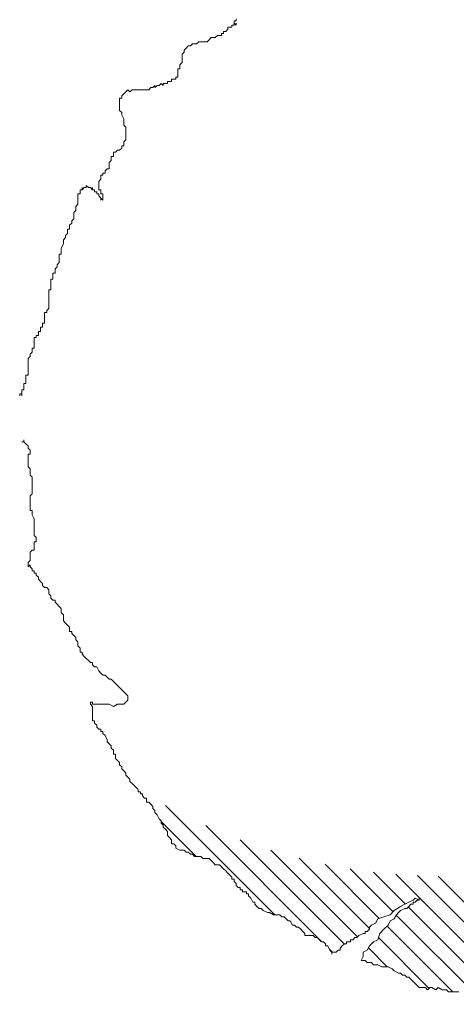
# Model space of a CAD drawing. Extents: x 12.9 to 34.2, y -51.7 to -4.
# Tile 72 of 75: x 28.8 to 29.5, y -7 to -5.3. Entities that reach past the tile are written whole.
import ezdxf

# ---------------------------------------------------------------- set-up
doc = ezdxf.new("R2010")
doc.units = 0
doc.header["$MEASUREMENT"] = 0
doc.layers.add('BLÄTTER', color=64, linetype='CONTINUOUS', lineweight=13)

msp = doc.modelspace()

# ---------------------------------------------------------------- linework, layer by layer
at = {"layer": 'BLÄTTER'}
for p, q in [((29.14226, -5.25467), (29.14226, -5.25103)), ((29.12769, -5.26925), (29.12769, -5.2656)), ((29.12769, -5.2656), (29.12769, -5.26925)), ((29.12769, -5.26925), (29.12769, -5.2656)), ((29.12769, -5.2656), (29.13133, -5.2656)), ((29.13133, -5.2656), (29.13497, -5.2656)), ((29.13497, -5.2656), (29.13497, -5.26196)), ((29.13497, -5.26196), (29.13862, -5.26196)), ((29.13862, -5.25832), (29.13862, -5.25467)), ((29.13862, -5.25467), (29.14226, -5.25467)), ((29.13862, -5.26196), (29.13862, -5.25832)), ((29.13862, -5.25832), (29.14226, -5.26196)), ((29.14226, -5.26196), (29.13862, -5.25832)), ((29.14226, -5.26196), (29.14226, -5.25832)), ((29.14226, -5.25832), (29.14226, -5.26196)), ((29.0949, -5.28746), (29.09854, -5.28382)), ((29.09854, -5.28382), (29.10583, -5.28382)), ((29.10583, -5.28382), (29.10947, -5.28018)), ((29.10947, -5.28018), (29.11311, -5.28018)), ((29.11311, -5.28018), (29.11676, -5.28018)), ((29.11676, -5.28018), (29.11676, -5.27653)), ((29.11676, -5.27653), (29.1204, -5.27653)), ((29.1204, -5.27653), (29.1204, -5.27289)), ((29.1204, -5.27289), (29.12404, -5.27289)), ((29.12404, -5.27289), (29.12769, -5.26925)), ((29.05118, -5.30568), (29.05482, -5.30204)), ((29.05482, -5.30204), (29.05846, -5.29839)), ((29.05846, -5.29839), (29.06211, -5.29839)), ((29.06211, -5.29839), (29.06575, -5.29475)), ((29.06575, -5.29475), (29.06939, -5.29475)), ((29.06939, -5.29475), (29.07304, -5.29475)), ((29.07304, -5.29475), (29.07668, -5.29111)), ((29.07668, -5.29111), (29.08397, -5.29111)), ((29.08397, -5.29111), (29.08761, -5.29111)), ((29.08761, -5.29111), (29.09125, -5.29111)), ((29.09125, -5.29111), (29.0949, -5.28746)), ((29.04753, -5.31297), (29.05118, -5.30932)), ((29.04753, -5.31661), (29.04753, -5.31297)), ((29.04753, -5.31297), (29.04753, -5.31661)), ((29.04753, -5.31661), (29.04753, -5.31297)), ((29.04753, -5.32025), (29.04753, -5.31661)), ((29.04753, -5.32754), (29.04753, -5.32025)), ((29.05118, -5.30932), (29.05118, -5.30568)), ((29.04389, -5.33118), (29.04753, -5.32754)), ((29.04389, -5.33483), (29.04389, -5.33118)), ((29.04389, -5.33847), (29.04389, -5.33483)), ((29.0366, -5.35669), (29.0366, -5.35304)), ((29.0366, -5.35304), (29.0366, -5.35669)), ((29.0366, -5.35669), (29.0366, -5.35304)), ((29.0366, -5.35304), (29.04025, -5.35304)), ((29.04025, -5.34576), (29.04025, -5.33847)), ((29.04025, -5.33847), (29.04389, -5.33847)), ((29.04025, -5.3494), (29.04025, -5.34576)), ((29.04025, -5.35304), (29.04025, -5.3494)), ((28.98924, -5.3749), (28.99288, -5.37126)), ((28.99288, -5.37126), (28.99653, -5.37126)), ((28.99653, -5.37126), (29.00017, -5.36762)), ((29.00017, -5.36762), (29.00017, -5.37126)), ((29.00017, -5.37126), (29.00381, -5.36762)), ((29.00381, -5.36762), (29.00746, -5.36762)), ((29.00746, -5.36762), (29.0111, -5.36397)), ((29.0111, -5.36397), (29.01474, -5.36762)), ((29.01474, -5.36762), (29.01474, -5.36397)), ((29.01474, -5.36397), (29.01839, -5.36397)), ((29.01839, -5.36397), (29.02203, -5.36397)), ((29.02203, -5.36397), (29.02203, -5.36033)), ((29.02203, -5.36033), (29.02203, -5.36397)), ((29.02203, -5.36397), (29.02203, -5.36033)), ((29.02203, -5.36033), (29.02567, -5.36033)), ((29.02567, -5.36033), (29.02932, -5.36033)), ((29.02932, -5.36033), (29.02932, -5.35669)), ((29.02932, -5.35669), (29.03296, -5.35669)), ((29.03296, -5.35669), (29.0366, -5.35669)), ((28.93823, -5.39312), (28.93823, -5.38948)), ((28.93823, -5.38948), (28.94188, -5.38948)), ((28.94188, -5.38583), (28.94552, -5.38219)), ((28.94188, -5.38948), (28.94188, -5.38583)), ((28.94552, -5.38219), (28.94916, -5.37855)), ((28.94916, -5.37855), (28.95281, -5.3749)), ((28.95281, -5.3749), (28.95645, -5.37855)), ((28.95645, -5.37855), (28.96009, -5.3749)), ((28.96009, -5.3749), (28.96738, -5.3749)), ((28.96738, -5.3749), (28.97102, -5.3749)), ((28.97102, -5.3749), (28.97467, -5.3749)), ((28.97467, -5.3749), (28.97831, -5.3749)), ((28.97831, -5.3749), (28.98195, -5.3749)), ((28.98195, -5.3749), (28.9856, -5.3749)), ((28.9856, -5.3749), (28.98924, -5.3749)), ((28.93823, -5.40041), (28.93823, -5.39312)), ((28.93823, -5.40405), (28.93823, -5.40041)), ((28.93823, -5.41134), (28.93823, -5.40405)), ((28.94188, -5.41498), (28.93823, -5.41134)), ((28.94188, -5.41862), (28.94188, -5.41498)), ((28.94552, -5.42591), (28.94188, -5.41862)), ((28.94552, -5.42955), (28.94552, -5.42591)), ((28.94552, -5.43684), (28.94552, -5.42955)), ((28.94916, -5.44048), (28.94552, -5.43684)), ((28.94916, -5.44413), (28.94916, -5.44048)), ((28.94916, -5.45141), (28.94916, -5.44413)), ((28.94916, -5.4587), (28.94916, -5.45141)), ((28.94188, -5.47692), (28.94188, -5.47327)), ((28.94188, -5.47327), (28.94552, -5.47327)), ((28.94552, -5.46599), (28.94916, -5.46234)), ((28.94552, -5.46963), (28.94552, -5.46599)), ((28.94552, -5.47327), (28.94552, -5.46963)), ((28.94916, -5.46234), (28.94916, -5.4587)), ((28.92366, -5.49878), (28.92366, -5.49149)), ((28.92366, -5.49149), (28.9273, -5.49149)), ((28.9273, -5.49149), (28.9273, -5.4842)), ((28.9273, -5.4842), (28.93095, -5.4842)), ((28.93095, -5.4842), (28.93459, -5.48056)), ((28.93459, -5.48056), (28.93823, -5.48056)), ((28.93823, -5.48056), (28.94188, -5.47692)), ((28.92002, -5.50242), (28.92366, -5.49878)), ((28.92002, -5.50606), (28.92002, -5.50242)), ((28.92002, -5.50971), (28.92002, -5.50606)), ((28.92002, -5.51335), (28.92002, -5.50971)), ((28.90544, -5.52792), (28.90544, -5.52428)), ((28.90544, -5.52428), (28.90909, -5.52428)), ((28.90909, -5.52428), (28.90909, -5.52064)), ((28.90909, -5.52064), (28.91273, -5.52064)), ((28.91273, -5.51699), (28.91637, -5.51335)), ((28.91273, -5.52064), (28.91273, -5.51699)), ((28.91637, -5.51335), (28.92002, -5.51335)), ((28.87994, -5.54614), (28.87994, -5.5425)), ((28.87994, -5.5425), (28.88358, -5.54614)), ((28.9018, -5.53521), (28.90544, -5.53157)), ((28.9018, -5.53885), (28.9018, -5.53521)), ((28.9018, -5.53521), (28.9018, -5.53885)), ((28.9018, -5.53885), (28.9018, -5.53521)), ((28.9018, -5.5425), (28.9018, -5.53885)), ((28.9018, -5.54614), (28.9018, -5.5425)), ((28.90544, -5.53157), (28.90544, -5.52792)), ((28.86537, -5.56071), (28.86537, -5.55707)), ((28.86537, -5.55707), (28.86901, -5.55707)), ((28.86537, -5.56436), (28.86537, -5.56071)), ((28.86901, -5.55343), (28.86901, -5.54978)), ((28.86901, -5.54978), (28.87265, -5.54978)), ((28.86901, -5.55707), (28.86901, -5.55343)), ((28.87265, -5.54978), (28.87265, -5.54614)), ((28.87265, -5.54614), (28.87265, -5.54978)), ((28.87265, -5.54978), (28.8763, -5.54614)), ((28.8763, -5.54614), (28.87994, -5.54614)), ((28.88358, -5.54614), (28.88723, -5.54614)), ((28.88723, -5.54614), (28.89087, -5.54978)), ((28.89087, -5.54978), (28.89087, -5.54614)), ((28.89087, -5.54614), (28.89087, -5.54978)), ((28.89087, -5.54978), (28.89451, -5.54978)), ((28.89451, -5.54978), (28.89451, -5.55343)), ((28.89451, -5.55343), (28.89816, -5.55343)), ((28.89816, -5.55343), (28.89816, -5.55707)), ((28.89816, -5.55707), (28.9018, -5.55707)), ((28.9018, -5.54978), (28.9018, -5.54614)), ((28.90544, -5.54978), (28.9018, -5.54978)), ((28.9018, -5.55707), (28.9018, -5.56071)), ((28.9018, -5.56071), (28.90544, -5.56436)), ((28.90544, -5.55343), (28.90544, -5.54978)), ((28.90544, -5.55707), (28.90544, -5.55343)), ((28.90909, -5.55707), (28.90544, -5.55707)), ((28.90909, -5.56436), (28.90909, -5.55707)), ((28.86172, -5.57893), (28.86537, -5.57529)), ((28.86172, -5.58257), (28.86172, -5.57893)), ((28.86537, -5.568), (28.86537, -5.56436)), ((28.86537, -5.57164), (28.86537, -5.568)), ((28.86537, -5.57529), (28.86537, -5.57164)), ((28.90544, -5.56436), (28.90544, -5.568)), ((28.90544, -5.568), (28.90544, -5.56436)), ((28.90544, -5.56436), (28.90909, -5.568)), ((28.90909, -5.568), (28.90909, -5.56436)), ((28.85808, -5.58986), (28.86172, -5.58622)), ((28.85808, -5.5935), (28.85808, -5.58986)), ((28.85808, -5.59715), (28.85808, -5.5935)), ((28.86172, -5.58622), (28.86172, -5.58257)), ((28.85079, -5.61172), (28.85444, -5.60808)), ((28.85079, -5.61536), (28.85079, -5.61172)), ((28.85444, -5.60443), (28.85808, -5.60079)), ((28.85444, -5.60808), (28.85444, -5.60443)), ((28.85808, -5.60079), (28.85808, -5.59715)), ((28.84351, -5.62994), (28.84715, -5.62629)), ((28.84351, -5.63358), (28.84351, -5.62994)), ((28.84715, -5.62265), (28.84715, -5.61901)), ((28.84715, -5.61901), (28.85079, -5.61901)), ((28.84715, -5.62629), (28.84715, -5.62265)), ((28.85079, -5.61901), (28.85079, -5.61536)), ((28.83622, -5.6518), (28.83986, -5.64451)), ((28.83986, -5.63722), (28.84351, -5.63358)), ((28.83986, -5.64087), (28.83986, -5.63722)), ((28.83986, -5.64451), (28.83986, -5.64087)), ((28.83258, -5.66637), (28.83258, -5.66273)), ((28.83258, -5.66273), (28.83622, -5.66273)), ((28.83622, -5.65544), (28.83622, -5.6518)), ((28.83622, -5.65908), (28.83622, -5.65544)), ((28.83622, -5.66273), (28.83622, -5.65908)), ((28.82893, -5.68094), (28.83258, -5.6773)), ((28.82893, -5.68459), (28.82893, -5.68094)), ((28.83258, -5.67001), (28.83258, -5.66637)), ((28.83258, -5.67366), (28.83258, -5.67001)), ((28.83258, -5.6773), (28.83258, -5.67366)), ((28.82165, -5.69916), (28.82165, -5.69552)), ((28.82165, -5.69552), (28.82529, -5.69552)), ((28.82165, -5.7028), (28.82165, -5.69916)), ((28.82529, -5.68823), (28.82893, -5.68459)), ((28.82529, -5.69187), (28.82529, -5.68823)), ((28.82529, -5.69552), (28.82529, -5.69187)), ((28.818, -5.71009), (28.818, -5.70645)), ((28.818, -5.70645), (28.82165, -5.70645)), ((28.818, -5.71738), (28.818, -5.71009)), ((28.82165, -5.70645), (28.82165, -5.7028)), ((28.81436, -5.72831), (28.81436, -5.72466)), ((28.81436, -5.72466), (28.818, -5.72466)), ((28.81436, -5.73195), (28.81436, -5.72831)), ((28.81436, -5.73559), (28.81436, -5.73195)), ((28.818, -5.72102), (28.818, -5.71738)), ((28.818, -5.72466), (28.818, -5.72102)), ((28.81436, -5.73924), (28.81436, -5.73559)), ((28.81436, -5.74288), (28.81436, -5.73924)), ((28.81436, -5.74652), (28.81436, -5.74288)), ((28.81436, -5.75017), (28.81436, -5.74652)), ((28.81436, -5.75381), (28.81436, -5.75017)), ((28.80707, -5.76838), (28.80707, -5.76474)), ((28.80707, -5.76474), (28.81072, -5.76474)), ((28.80707, -5.77203), (28.80707, -5.76838)), ((28.81072, -5.7611), (28.81436, -5.75745)), ((28.81072, -5.76474), (28.81072, -5.7611)), ((28.81436, -5.75745), (28.81436, -5.75381)), ((28.80343, -5.79024), (28.80343, -5.78296)), ((28.80343, -5.78296), (28.80707, -5.78296)), ((28.80707, -5.77567), (28.80707, -5.77203)), ((28.80707, -5.77931), (28.80707, -5.77567)), ((28.80707, -5.78296), (28.80707, -5.77931)), ((28.79614, -5.80117), (28.79614, -5.79753)), ((28.79614, -5.79753), (28.79979, -5.79753)), ((28.79614, -5.80482), (28.79614, -5.80117)), ((28.79979, -5.79753), (28.79979, -5.79024)), ((28.79979, -5.79024), (28.80343, -5.79024)), ((28.78886, -5.8121), (28.78886, -5.80846)), ((28.78886, -5.80846), (28.7925, -5.80846)), ((28.78886, -5.81575), (28.78886, -5.8121)), ((28.78886, -5.81939), (28.78886, -5.81575)), ((28.78886, -5.82303), (28.78886, -5.81939)), ((28.7925, -5.80846), (28.7925, -5.80482)), ((28.7925, -5.80482), (28.79614, -5.80482)), ((28.78157, -5.83761), (28.78521, -5.83396)), ((28.78521, -5.83032), (28.78521, -5.82668)), ((28.78521, -5.82668), (28.78886, -5.82668)), ((28.78521, -5.83396), (28.78521, -5.83032)), ((28.78886, -5.82668), (28.78886, -5.82303)), ((28.77793, -5.84489), (28.78157, -5.84125)), ((28.77793, -5.84854), (28.77793, -5.84489)), ((28.77793, -5.85218), (28.77793, -5.84854)), ((28.77793, -5.85582), (28.77793, -5.85218)), ((28.78157, -5.84125), (28.78157, -5.83761)), ((28.78157, -5.83761), (28.78157, -5.84125)), ((28.78157, -5.84125), (28.78157, -5.83761)), ((28.77793, -5.85947), (28.77793, -5.85582)), ((28.77793, -5.86311), (28.77793, -5.85947)), ((28.77793, -5.86675), (28.77793, -5.86311)), ((28.77793, -5.8704), (28.77793, -5.86675)), ((28.77793, -5.87404), (28.77793, -5.8704)), ((28.77064, -5.89226), (28.77064, -5.88861)), ((28.77064, -5.88861), (28.77428, -5.88861)), ((28.77428, -5.87768), (28.77428, -5.87404)), ((28.77428, -5.87404), (28.77793, -5.87404)), ((28.77428, -5.88133), (28.77428, -5.87768)), ((28.77428, -5.88497), (28.77428, -5.88133)), ((28.77428, -5.88861), (28.77428, -5.88497)), ((28.767, -5.90319), (28.767, -5.89954)), ((28.767, -5.89954), (28.77064, -5.89954)), ((28.767, -5.90683), (28.767, -5.90319)), ((28.77064, -5.8959), (28.77064, -5.89226)), ((28.77064, -5.89954), (28.77064, -5.8959)), ((28.76335, -5.91047), (28.76335, -5.90683)), ((28.76335, -5.90683), (28.76335, -5.91047)), ((28.76335, -5.91047), (28.76335, -5.90683)), ((28.76335, -5.90683), (28.767, -5.90683)), ((28.767, -5.90683), (28.767, -5.91047)), ((28.767, -5.91047), (28.767, -5.90683)), ((28.77064, -5.99062), (28.767, -5.99062)), ((28.77064, -5.99062), (28.77064, -5.98698)), ((28.77064, -5.98698), (28.77064, -5.99062)), ((28.77064, -5.99062), (28.77064, -5.98698)), ((28.77064, -5.98698), (28.77064, -5.99062)), ((28.77064, -5.99062), (28.77064, -5.98698)), ((28.77064, -5.98698), (28.77064, -5.99062)), ((28.77064, -5.99062), (28.77064, -5.98698)), ((28.77064, -5.98698), (28.77064, -5.99062)), ((28.77064, -5.99062), (28.77064, -5.98698)), ((28.77064, -5.98698), (28.77064, -5.99062)), ((28.77064, -5.99062), (28.77064, -5.98698)), ((28.77064, -5.98698), (28.77064, -5.99062)), ((28.77064, -5.99062), (28.77064, -5.98698)), ((28.77064, -5.98698), (28.77064, -5.99062)), ((28.77064, -5.99062), (28.77064, -5.98698)), ((28.77064, -5.98698), (28.77064, -5.99062)), ((28.77064, -5.99062), (28.77064, -5.98698)), ((28.77064, -5.98698), (28.77064, -5.99062)), ((28.77064, -5.99062), (28.77064, -5.98698)), ((28.77064, -5.98698), (28.77064, -5.99062)), ((28.77064, -5.99062), (28.77064, -5.98698)), ((28.77064, -5.98698), (28.77064, -5.99062)), ((28.77064, -5.99062), (28.77064, -5.98698)), ((28.77064, -5.98698), (28.77064, -5.99062)), ((28.77428, -5.99427), (28.77064, -5.99062)), ((28.77793, -5.99791), (28.77428, -5.99427)), ((28.77793, -6.00155), (28.77793, -5.99791)), ((28.77793, -5.99791), (28.77793, -6.00155)), ((28.77793, -6.00155), (28.77793, -5.99791)), ((28.78157, -6.0052), (28.77793, -6.00155)), ((28.78157, -6.00884), (28.78157, -6.0052)), ((28.78157, -6.01248), (28.78157, -6.00884)), ((28.77793, -6.01613), (28.77793, -6.01248)), ((28.77793, -6.01248), (28.78157, -6.01248)), ((28.77793, -6.01977), (28.77793, -6.01613)), ((28.77793, -6.02341), (28.77793, -6.01977)), ((28.77793, -6.02706), (28.77793, -6.02341)), ((28.77793, -6.0307), (28.77793, -6.02706)), ((28.77793, -6.03434), (28.77793, -6.0307)), ((28.78157, -6.03799), (28.77793, -6.03434)), ((28.78157, -6.04163), (28.78157, -6.03799)), ((28.78157, -6.04527), (28.78157, -6.04163)), ((28.78157, -6.04892), (28.78157, -6.04527)), ((28.78521, -6.05256), (28.78157, -6.04892)), ((28.78521, -6.0562), (28.78521, -6.05256)), ((28.78521, -6.05985), (28.78521, -6.0562)), ((28.78521, -6.06349), (28.78521, -6.05985)), ((28.78521, -6.06713), (28.78521, -6.06349)), ((28.78521, -6.07078), (28.78521, -6.06713)), ((28.78521, -6.07442), (28.78521, -6.07078)), ((28.78521, -6.07806), (28.78521, -6.07442)), ((28.78521, -6.08171), (28.78521, -6.07806)), ((28.78157, -6.08535), (28.78521, -6.08171)), ((28.78157, -6.08899), (28.78157, -6.08535)), ((28.78157, -6.09264), (28.78157, -6.08899)), ((28.78157, -6.09628), (28.78157, -6.09264)), ((28.78157, -6.09992), (28.78157, -6.09628)), ((28.78157, -6.10357), (28.78157, -6.09992)), ((28.78157, -6.10721), (28.78157, -6.10357)), ((28.78157, -6.11085), (28.78157, -6.10721)), ((28.78521, -6.11085), (28.78157, -6.11085)), ((28.78521, -6.1145), (28.78521, -6.11085)), ((28.78521, -6.11814), (28.78521, -6.1145)), ((28.78886, -6.12543), (28.78521, -6.11814)), ((28.78886, -6.12907), (28.78886, -6.12543)), ((28.78886, -6.13636), (28.78886, -6.12907)), ((28.78886, -6.14364), (28.78886, -6.13636)), ((28.78886, -6.14729), (28.78886, -6.14364)), ((28.78886, -6.15093), (28.78886, -6.14729)), ((28.78886, -6.15457), (28.78886, -6.15093)), ((28.7925, -6.15822), (28.78886, -6.15457)), ((28.7925, -6.16186), (28.7925, -6.15822)), ((28.7925, -6.1655), (28.7925, -6.16186)), ((28.78157, -6.18372), (28.78521, -6.18008)), ((28.78521, -6.18008), (28.78886, -6.18008)), ((28.78886, -6.16915), (28.78886, -6.1655)), ((28.78886, -6.1655), (28.7925, -6.1655)), ((28.78886, -6.17279), (28.78886, -6.16915)), ((28.78886, -6.18008), (28.78886, -6.17279)), ((28.77793, -6.20194), (28.78157, -6.19829)), ((28.78157, -6.18736), (28.78157, -6.18372)), ((28.78157, -6.19101), (28.78157, -6.18736)), ((28.78157, -6.19465), (28.78157, -6.19101)), ((28.78157, -6.19829), (28.78157, -6.19465)), ((28.77793, -6.20558), (28.77793, -6.20194)), ((28.78157, -6.20558), (28.77793, -6.20922)), ((28.77793, -6.20922), (28.77793, -6.20558)), ((28.78157, -6.20922), (28.78157, -6.20558)), ((28.78521, -6.21287), (28.78157, -6.20922)), ((28.78521, -6.21651), (28.78521, -6.21287)), ((28.78886, -6.21651), (28.78521, -6.21651)), ((28.78886, -6.22015), (28.78886, -6.21651)), ((28.7925, -6.22015), (28.78886, -6.22015)), ((28.7925, -6.2238), (28.7925, -6.22015)), ((28.79614, -6.22744), (28.7925, -6.2238)), ((28.79614, -6.23108), (28.79614, -6.22744)), ((28.79979, -6.23473), (28.79614, -6.23108)), ((28.80343, -6.23837), (28.79979, -6.23473)), ((28.80343, -6.24201), (28.80343, -6.23837)), ((28.80707, -6.24566), (28.80343, -6.24201)), ((28.81072, -6.24566), (28.80707, -6.24566)), ((28.81436, -6.2493), (28.81072, -6.24566)), ((28.81436, -6.25294), (28.81436, -6.2493)), ((28.81436, -6.25659), (28.81436, -6.25294)), ((28.818, -6.26023), (28.81436, -6.25659)), ((28.818, -6.26387), (28.818, -6.26023)), ((28.82165, -6.26752), (28.818, -6.26387)), ((28.82529, -6.26752), (28.82165, -6.26752)), ((28.82529, -6.27116), (28.82529, -6.26752)), ((28.82893, -6.2748), (28.82529, -6.27116)), ((28.83258, -6.27845), (28.82893, -6.2748)), ((28.83622, -6.28209), (28.83258, -6.27845)), ((28.83622, -6.28573), (28.83622, -6.28209)), ((28.83622, -6.28938), (28.83622, -6.28573)), ((28.83986, -6.29302), (28.83622, -6.28938)), ((28.83986, -6.29666), (28.83986, -6.29302)), ((28.83986, -6.30031), (28.83986, -6.29666)), ((28.83986, -6.30395), (28.83986, -6.30031)), ((28.84351, -6.30759), (28.83986, -6.30395)), ((28.84715, -6.31124), (28.84351, -6.30759)), ((28.85079, -6.31488), (28.84715, -6.31124)), ((28.85079, -6.31852), (28.85079, -6.31488)), ((28.85079, -6.32217), (28.85079, -6.31852)), ((28.85444, -6.32217), (28.85079, -6.32217)), ((28.85444, -6.32581), (28.85444, -6.32217)), ((28.85808, -6.32945), (28.85444, -6.32581)), ((28.86172, -6.3331), (28.85808, -6.32945)), ((28.86172, -6.33674), (28.86172, -6.3331)), ((28.86537, -6.34038), (28.86172, -6.33674)), ((28.86537, -6.34403), (28.86537, -6.34038)), ((28.86537, -6.34767), (28.86537, -6.34403)), ((28.86901, -6.35131), (28.86537, -6.34767)), ((28.86901, -6.35496), (28.86901, -6.35131)), ((28.86901, -6.3586), (28.86901, -6.35496)), ((28.87265, -6.3586), (28.86901, -6.3586)), ((28.87265, -6.36224), (28.87265, -6.3586)), ((28.8763, -6.36589), (28.87265, -6.36224)), ((28.87994, -6.36953), (28.8763, -6.36589)), ((28.88358, -6.37317), (28.87994, -6.36953)), ((28.88723, -6.37682), (28.88358, -6.37317)), ((28.89087, -6.37682), (28.88723, -6.37682)), ((28.89087, -6.38046), (28.89087, -6.37682)), ((28.89451, -6.3841), (28.89087, -6.38046)), ((28.89816, -6.3841), (28.89451, -6.3841)), ((28.9018, -6.39139), (28.89816, -6.3841)), ((28.90544, -6.39503), (28.9018, -6.39139)), ((28.90909, -6.39868), (28.90544, -6.39503)), ((28.91273, -6.39868), (28.90909, -6.39868)), ((28.91637, -6.40232), (28.91273, -6.39868)), ((28.92002, -6.40596), (28.91637, -6.40232)), ((28.92366, -6.40596), (28.92002, -6.40596)), ((28.9273, -6.40961), (28.92366, -6.40596)), ((28.93095, -6.41325), (28.9273, -6.40961)), ((28.93459, -6.41689), (28.93095, -6.41325)), ((28.93823, -6.42054), (28.93459, -6.41689)), ((28.94552, -6.42782), (28.93823, -6.42054)), ((28.94916, -6.43147), (28.94552, -6.42782)), ((28.95281, -6.43511), (28.94916, -6.43147)), ((28.95281, -6.43875), (28.95281, -6.43511)), ((28.95281, -6.4424), (28.95281, -6.43875)), ((28.88723, -6.44968), (28.88723, -6.44604)), ((28.88723, -6.44604), (28.89087, -6.44604)), ((28.89087, -6.45333), (28.88723, -6.44968)), ((28.89087, -6.44604), (28.89087, -6.44968)), ((28.89087, -6.44968), (28.89816, -6.44968)), ((28.89087, -6.45697), (28.89087, -6.45333)), ((28.89087, -6.46061), (28.89087, -6.45697)), ((28.89816, -6.44968), (28.90544, -6.44968)), ((28.90544, -6.44968), (28.91273, -6.44968)), ((28.91273, -6.44968), (28.92002, -6.44968)), ((28.92002, -6.44968), (28.9273, -6.45333)), ((28.9273, -6.45333), (28.93459, -6.44968)), ((28.93459, -6.44968), (28.94188, -6.44968)), ((28.94188, -6.44968), (28.94552, -6.44968)), ((28.94552, -6.44968), (28.94916, -6.44604)), ((28.94916, -6.44604), (28.95281, -6.4424)), ((28.89087, -6.46426), (28.89087, -6.46061)), ((28.89087, -6.4679), (28.89087, -6.46426)), ((28.89087, -6.47154), (28.89087, -6.4679)), ((28.89087, -6.47519), (28.89087, -6.47154)), ((28.89087, -6.47883), (28.89087, -6.47519)), ((28.89451, -6.47883), (28.89087, -6.47883)), ((28.89451, -6.48247), (28.89451, -6.47883)), ((28.89816, -6.48612), (28.89451, -6.48247)), ((28.89816, -6.48976), (28.89816, -6.48612)), ((28.9018, -6.4934), (28.89816, -6.48976)), ((28.90544, -6.4934), (28.9018, -6.4934)), ((28.90544, -6.49705), (28.90544, -6.4934)), ((28.90909, -6.49705), (28.90544, -6.49705)), ((28.90909, -6.50069), (28.90909, -6.49705)), ((28.91273, -6.50433), (28.90909, -6.50069)), ((28.91637, -6.51162), (28.91273, -6.50433)), ((28.91637, -6.51526), (28.91637, -6.51162)), ((28.92002, -6.51891), (28.91637, -6.51526)), ((28.92366, -6.52255), (28.92002, -6.51891)), ((28.92366, -6.52619), (28.92366, -6.52255)), ((28.9273, -6.52984), (28.92366, -6.52619)), ((28.9273, -6.53348), (28.9273, -6.52984)), ((28.9273, -6.53712), (28.9273, -6.53348)), ((28.93095, -6.53712), (28.9273, -6.53712)), ((28.93095, -6.54077), (28.93095, -6.53712)), ((28.93095, -6.54441), (28.93095, -6.54077)), ((28.93459, -6.54805), (28.93095, -6.54441)), ((28.93823, -6.5517), (28.93459, -6.54805)), ((28.93823, -6.55534), (28.93823, -6.5517)), ((28.94188, -6.55898), (28.93823, -6.55534)), ((28.94188, -6.56263), (28.94188, -6.55898)), ((28.94552, -6.56627), (28.94188, -6.56263)), ((28.94916, -6.56991), (28.94552, -6.56627)), ((28.94916, -6.57356), (28.94916, -6.56991)), ((28.95281, -6.5772), (28.94916, -6.57356)), ((28.95645, -6.58084), (28.95281, -6.5772)), ((28.95645, -6.58449), (28.95645, -6.58084)), ((28.96009, -6.58813), (28.95645, -6.58449)), ((28.96374, -6.59177), (28.96009, -6.58813)), ((28.96738, -6.59542), (28.96374, -6.59177)), ((28.96989, -6.59793), (28.96738, -6.59542)), ((28.97102, -6.59906), (28.96989, -6.59793)), ((28.97102, -6.6027), (28.97102, -6.59906)), ((28.97467, -6.6027), (28.97102, -6.6027)), ((28.97467, -6.60635), (28.97467, -6.6027)), ((28.97831, -6.60635), (28.97467, -6.60635)), ((28.97831, -6.60999), (28.97831, -6.60635)), ((28.98195, -6.61363), (28.97831, -6.60999)), ((28.9856, -6.61363), (28.98195, -6.61363)), ((28.9856, -6.61728), (28.9856, -6.61363)), ((28.9856, -6.62092), (28.9856, -6.61728)), ((28.98924, -6.62092), (28.9856, -6.62092)), ((28.99288, -6.62456), (28.98924, -6.62092)), ((28.99653, -6.62821), (28.99288, -6.62456)), ((28.99653, -6.63185), (28.99653, -6.62821)), ((29.01854, -6.62647), (29.20973, -6.81766)), ((29.00017, -6.63549), (28.99653, -6.63185)), ((29.00017, -6.63914), (29.00017, -6.63549)), ((29.00381, -6.64278), (29.00017, -6.63914)), ((29.00746, -6.65007), (29.00381, -6.64278)), ((29.0111, -6.65371), (29.00746, -6.65007)), ((29.0111, -6.65735), (29.0111, -6.65371)), ((29.0111, -6.65439), (29.07236, -6.71565)), ((29.01474, -6.661), (29.0111, -6.65735)), ((29.01474, -6.66464), (29.01474, -6.661)), ((29.08911, -6.66169), (29.29245, -6.86502)), ((29.01839, -6.66828), (29.01474, -6.66464)), ((29.02203, -6.67193), (29.01839, -6.66828)), ((29.02203, -6.67921), (29.02203, -6.67193)), ((29.02567, -6.68286), (29.02203, -6.67921)), ((29.02932, -6.6865), (29.02567, -6.68286)), ((29.02932, -6.69379), (29.02932, -6.6865)), ((29.03296, -6.69379), (29.02932, -6.69379)), ((29.0366, -6.69743), (29.03296, -6.69379)), ((29.0366, -6.70107), (29.0366, -6.69743)), ((29.14925, -6.68647), (29.33158, -6.8688)), ((29.04389, -6.70472), (29.0366, -6.70107)), ((29.04753, -6.70472), (29.04389, -6.70472)), ((29.05118, -6.70472), (29.04753, -6.70472)), ((29.05482, -6.70836), (29.05118, -6.70472)), ((29.05846, -6.70836), (29.05482, -6.70836)), ((29.06211, -6.712), (29.05846, -6.70836)), ((29.06575, -6.712), (29.06211, -6.712)), ((29.06939, -6.71565), (29.06575, -6.712)), ((29.20302, -6.70489), (29.35472, -6.85659)), ((29.07668, -6.71565), (29.06939, -6.71565)), ((29.08032, -6.71565), (29.07668, -6.71565)), ((29.08397, -6.71929), (29.08032, -6.71565)), ((29.08761, -6.71929), (29.08397, -6.71929)), ((29.0949, -6.71929), (29.08761, -6.71929)), ((29.09854, -6.72293), (29.0949, -6.71929)), ((29.10218, -6.72658), (29.09854, -6.72293)), ((29.10583, -6.73022), (29.10218, -6.72658)), ((29.11311, -6.73022), (29.10583, -6.73022)), ((29.11676, -6.73386), (29.11311, -6.73022)), ((29.25234, -6.71885), (29.37543, -6.84194)), ((29.2983, -6.72945), (29.39285, -6.824)), ((29.1204, -6.73751), (29.11676, -6.73386)), ((29.12404, -6.74115), (29.1204, -6.73751)), ((29.12769, -6.74479), (29.12404, -6.74115)), ((29.13133, -6.74844), (29.12769, -6.74479)), ((29.13497, -6.75208), (29.13133, -6.74844)), ((29.34158, -6.73737), (29.41686, -6.81266)), ((29.38265, -6.74309), (29.43846, -6.7989)), ((29.42186, -6.74694), (29.64924, -6.97432)), ((29.45945, -6.74918), (29.68095, -6.97068)), ((29.13497, -6.75572), (29.13497, -6.75208)), ((29.13862, -6.75572), (29.13497, -6.75572)), ((29.13862, -6.75937), (29.13862, -6.75572)), ((29.14226, -6.76301), (29.13862, -6.75937)), ((29.14226, -6.76665), (29.14226, -6.76301)), ((29.1459, -6.7703), (29.14226, -6.76665)), ((29.49562, -6.74999), (29.71346, -6.96784)), ((29.14955, -6.7703), (29.1459, -6.7703)), ((29.14955, -6.77394), (29.14955, -6.7703)), ((29.15319, -6.77394), (29.14955, -6.77394)), ((29.15319, -6.77758), (29.15319, -6.77394)), ((29.15683, -6.77758), (29.15319, -6.77758)), ((29.16048, -6.77758), (29.15683, -6.77758)), ((29.16048, -6.78123), (29.16048, -6.77758)), ((29.16412, -6.78123), (29.16048, -6.78123)), ((29.16412, -6.78487), (29.16412, -6.78123)), ((29.16776, -6.78851), (29.16412, -6.78487)), ((29.17141, -6.7958), (29.16776, -6.78851)), ((29.17505, -6.7958), (29.17141, -6.7958)), ((29.17505, -6.79944), (29.17505, -6.7958)), ((29.17869, -6.80309), (29.17505, -6.79944)), ((29.43737, -6.79944), (29.43008, -6.80309)), ((29.44466, -6.7958), (29.43737, -6.79944)), ((29.45194, -6.79216), (29.44466, -6.7958)), ((29.44466, -6.80309), (29.4483, -6.79944)), ((29.4483, -6.79944), (29.45194, -6.79944)), ((29.45559, -6.78851), (29.45194, -6.79216)), ((29.45194, -6.79944), (29.45194, -6.7958)), ((29.45194, -6.7958), (29.45559, -6.7958)), ((29.46287, -6.79216), (29.45559, -6.78851)), ((29.45559, -6.7958), (29.45923, -6.79216)), ((29.45923, -6.79216), (29.46287, -6.79216)), ((29.46287, -6.79216), (29.46287, -6.78851)), ((29.46287, -6.78851), (29.46287, -6.79216)), ((29.18234, -6.80673), (29.17869, -6.80309)), ((29.18598, -6.80673), (29.18234, -6.80673)), ((29.18962, -6.81037), (29.18598, -6.80673)), ((29.19691, -6.81402), (29.18962, -6.81037)), ((29.20055, -6.81402), (29.19691, -6.81402)), ((29.20784, -6.81766), (29.20055, -6.81402)), ((29.21148, -6.81766), (29.20784, -6.81766)), ((29.21877, -6.81766), (29.21148, -6.81766)), ((29.22241, -6.8213), (29.21877, -6.81766)), ((29.41187, -6.81766), (29.40094, -6.8213)), ((29.41915, -6.81037), (29.41187, -6.81766)), ((29.43008, -6.80309), (29.41915, -6.81037)), ((29.41915, -6.82495), (29.4228, -6.81766)), ((29.42248, -6.81828), (29.56759, -6.96339)), ((29.4228, -6.81766), (29.42644, -6.81402)), ((29.42644, -6.81402), (29.43008, -6.81037)), ((29.43008, -6.81037), (29.43737, -6.80673)), ((29.43737, -6.80673), (29.44101, -6.80673)), ((29.44101, -6.80673), (29.44466, -6.80309)), ((29.44365, -6.80409), (29.60659, -6.96704)), ((29.22606, -6.8213), (29.22241, -6.8213)), ((29.2297, -6.82495), (29.22606, -6.8213)), ((29.23334, -6.82859), (29.2297, -6.82495)), ((29.23699, -6.82859), (29.23334, -6.82859)), ((29.24063, -6.83588), (29.23699, -6.82859)), ((29.24427, -6.83588), (29.24063, -6.83588)), ((29.24792, -6.83952), (29.24427, -6.83588)), ((29.37908, -6.83588), (29.37543, -6.83952)), ((29.38636, -6.83223), (29.37908, -6.83588)), ((29.39001, -6.82495), (29.38636, -6.83223)), ((29.40094, -6.8213), (29.39001, -6.82495)), ((29.40094, -6.84316), (29.40822, -6.83588)), ((29.40822, -6.83588), (29.41187, -6.82859)), ((29.41187, -6.82859), (29.41915, -6.82495)), ((29.25156, -6.83952), (29.24792, -6.83952)), ((29.2552, -6.84316), (29.25156, -6.83952)), ((29.25885, -6.84681), (29.2552, -6.84316)), ((29.26249, -6.85045), (29.25885, -6.84681)), ((29.26249, -6.85409), (29.26249, -6.85045)), ((29.3645, -6.85045), (29.35722, -6.85409)), ((29.36815, -6.85045), (29.3645, -6.85045)), ((29.37179, -6.84681), (29.36815, -6.84681)), ((29.36815, -6.84681), (29.36815, -6.85045)), ((29.37543, -6.84316), (29.37179, -6.84681)), ((29.37543, -6.83952), (29.37543, -6.84316)), ((29.39001, -6.86138), (29.39365, -6.85045)), ((29.39365, -6.85045), (29.40094, -6.84316)), ((29.40647, -6.83763), (29.52131, -6.95246)), ((29.26613, -6.85409), (29.26249, -6.85409)), ((29.26978, -6.85409), (29.26613, -6.85409)), ((29.27342, -6.85409), (29.26978, -6.85409)), ((29.27706, -6.85409), (29.27342, -6.85409)), ((29.28071, -6.85774), (29.27706, -6.85409)), ((29.28435, -6.85774), (29.28071, -6.85774)), ((29.28799, -6.86138), (29.28435, -6.85774)), ((29.29164, -6.86502), (29.28799, -6.86138)), ((29.29528, -6.86502), (29.29164, -6.86502)), ((29.29892, -6.86867), (29.29528, -6.86502)), ((29.29892, -6.87231), (29.29892, -6.86867)), ((29.33171, -6.86867), (29.32807, -6.87231)), ((29.33536, -6.86867), (29.33171, -6.86867)), ((29.339, -6.86502), (29.33536, -6.86502)), ((29.33536, -6.86502), (29.33536, -6.86867)), ((29.34264, -6.86502), (29.339, -6.86502)), ((29.34629, -6.86138), (29.34264, -6.86138)), ((29.34264, -6.86138), (29.34264, -6.86502)), ((29.34993, -6.85774), (29.34629, -6.86138)), ((29.35357, -6.85774), (29.34993, -6.85774)), ((29.35722, -6.85409), (29.35357, -6.85774)), ((29.37543, -6.87231), (29.38272, -6.86502)), ((29.38272, -6.86502), (29.39001, -6.86138)), ((29.39122, -6.85773), (29.47988, -6.94639)), ((29.29892, -6.8715), (29.29973, -6.87231)), ((29.30257, -6.87231), (29.29892, -6.87231)), ((29.30621, -6.8796), (29.30257, -6.87231)), ((29.30539, -6.87797), (29.31066, -6.88324)), ((29.30985, -6.88324), (29.30621, -6.8796)), ((29.3135, -6.88324), (29.30985, -6.88324)), ((29.30985, -6.88324), (29.30985, -6.88688)), ((29.30985, -6.88688), (29.30985, -6.88324)), ((29.31714, -6.88324), (29.3135, -6.88324)), ((29.32078, -6.8796), (29.31714, -6.88324)), ((29.32443, -6.8796), (29.32078, -6.8796)), ((29.32807, -6.87231), (29.32443, -6.87595)), ((29.32443, -6.87595), (29.32443, -6.8796)), ((29.3645, -6.88324), (29.37179, -6.8796)), ((29.3645, -6.89053), (29.3645, -6.88324)), ((29.37179, -6.8796), (29.37543, -6.87231)), ((29.37377, -6.87563), (29.40688, -6.90874)), ((29.36086, -6.89781), (29.3645, -6.89053)), ((29.3645, -6.89781), (29.36086, -6.89781)), ((29.36815, -6.89781), (29.3645, -6.89781)), ((29.37179, -6.90146), (29.36815, -6.89781)), ((29.37543, -6.90146), (29.37179, -6.90146)), ((29.37908, -6.90146), (29.37543, -6.90146)), ((29.38272, -6.9051), (29.37908, -6.90146)), ((29.38636, -6.9051), (29.38272, -6.9051)), ((29.39001, -6.9051), (29.38636, -6.9051)), ((29.39729, -6.90874), (29.39001, -6.9051)), ((29.40094, -6.90874), (29.39729, -6.90874)), ((29.40458, -6.90874), (29.40094, -6.90874)), ((29.40822, -6.90874), (29.40458, -6.90874)), ((29.41551, -6.91239), (29.40822, -6.90874)), ((29.41915, -6.91603), (29.41551, -6.91239)), ((29.42644, -6.91967), (29.41915, -6.91603)), ((29.43008, -6.91967), (29.42644, -6.91967)), ((29.43373, -6.92332), (29.43008, -6.91967)), ((29.43737, -6.92332), (29.43373, -6.92332)), ((29.44101, -6.92696), (29.43737, -6.92332)), ((29.44466, -6.92696), (29.44101, -6.92696)), ((29.4483, -6.9306), (29.44466, -6.92696)), ((29.45559, -6.93789), (29.4483, -6.9306)), ((29.45923, -6.94153), (29.45559, -6.93789)), ((29.46287, -6.94518), (29.45923, -6.94153)), ((29.46652, -6.94518), (29.46287, -6.94518)), ((29.47016, -6.94518), (29.46652, -6.94518)), ((29.4738, -6.94518), (29.47016, -6.94518)), ((29.47745, -6.94882), (29.4738, -6.94518)), ((29.48109, -6.94518), (29.47745, -6.94882)), ((29.48473, -6.94518), (29.48109, -6.94518)), ((29.49202, -6.94882), (29.48473, -6.94518)), ((29.49566, -6.94518), (29.49202, -6.94882)), ((29.50295, -6.94882), (29.49566, -6.94518)), ((29.50659, -6.94882), (29.50295, -6.94882)), ((29.51024, -6.94882), (29.50659, -6.94882)), ((29.51388, -6.95246), (29.51024, -6.94882)), ((29.51752, -6.95246), (29.51388, -6.95246)), ((29.52117, -6.95246), (29.51752, -6.95246)), ((29.52481, -6.95246), (29.52117, -6.95246)), ((29.5321, -6.95246), (29.52481, -6.95246))]:
    msp.add_line(p, q, dxfattribs=at)

doc.saveas('drawing.dxf')
